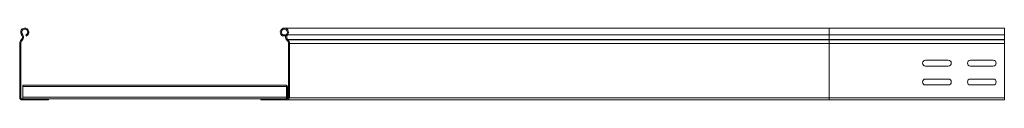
# Model space of a CAD drawing. Header units: millimetres. Extents: x -5 to 20346, y -6416 to 295.
# Tile 12 of 33: x 5739 to 6834, y -2627 to -2547. Entities that reach past the tile are written whole.
import ezdxf

# ---------------------------------------------------------------- set-up
doc = ezdxf.new("R2010")
doc.units = ezdxf.units.MM

msp = doc.modelspace()

# ---------------------------------------------------------------- linework, layer by layer
at = {"color": 7, "linetype": 'Continuous', "lineweight": 15}
for p, q in [((6639.1, -2546.9), (6033.4, -2546.9)), ((6834.1, -2546.9), (6639.1, -2546.9)), ((6834.1, -2546.9), (6834.1, -2554.4)), ((5741, -2559.7), (5740.7, -2560)), ((5741.9, -2560.5), (5741.6, -2560.9)), ((5746.3, -2555.7), (5745.9, -2554.6)), ((6032.2, -2554.6), (6031.8, -2555.7)), ((6034.9, -2555.7), (6031.8, -2555.7)), ((6035.3, -2554.6), (6032.2, -2554.6)), ((6036.5, -2560.9), (6036.2, -2560.5)), ((6037.1, -2559.7), (6037.4, -2560)), ((6834.1, -2554.4), (6834.1, -2559.7)), ((6834.1, -2559.7), (6834.1, -2560)), ((6834.1, -2560), (6834.1, -2564.2)), ((5739.1, -2564.2), (5739.1, -2624.5)), ((5740.3, -2564.2), (5740.3, -2624.5)), ((6037.9, -2624.5), (6037.9, -2564.2)), ((6039.1, -2564.2), (6039.1, -2624.5)), ((6834.1, -2564.2), (6834.1, -2624.5)), ((6771.8, -2582.7), (6746.3, -2582.7)), ((6821.8, -2582.7), (6796.3, -2582.7)), ((6746.3, -2589.2), (6771.8, -2589.2)), ((6796.3, -2589.2), (6821.8, -2589.2)), ((6771.8, -2603.7), (6746.3, -2603.7)), ((6821.8, -2603.7), (6796.3, -2603.7)), ((5742.6, -2610.3), (5742.6, -2612.1)), ((5742.6, -2610.3), (6035.6, -2610.3)), ((5742.6, -2612.1), (5742.6, -2623.9)), ((6035.6, -2610.3), (6035.6, -2612.1)), ((6035.6, -2612.1), (6035.6, -2623.9)), ((6036.7, -2624.5), (6036.7, -2613.3)), ((6746.3, -2610.2), (6771.8, -2610.2)), ((6796.3, -2610.2), (6821.8, -2610.2)), ((5741.5, -2625.7), (5771.1, -2625.7)), ((5741.5, -2626.9), (5771.1, -2626.9)), ((5742.6, -2623.9), (5742.6, -2625.7)), ((5771.1, -2625.7), (5771.1, -2626.9)), ((5771.1, -2625.7), (6007.1, -2625.7)), ((6007.1, -2625.7), (6036.7, -2625.7)), ((6007.1, -2626.9), (6007.1, -2625.7)), ((6036.7, -2626.9), (6007.1, -2626.9)), ((6035.6, -2623.9), (6035.6, -2625.7)), ((6639.1, -2626.9), (6036.7, -2626.9)), ((6639.1, -2626.9), (6834.1, -2626.9)), ((6834.1, -2625.7), (6834.1, -2624.5)), ((6834.1, -2624.5), (6834.1, -2626.9))]:
    msp.add_line(p, q, dxfattribs=at)
at = {"color": 8, "linetype": 'Continuous', "lineweight": 0}
for p, q in [((6639.1, -2546.9), (6639.1, -2554.4)), ((5740.7, -2560), (5741.6, -2560.9)), ((5741.9, -2560.5), (5741, -2559.7)), ((5741.2, -2554.4), (5742.1, -2553.6)), ((6639.1, -2554.4), (6036.9, -2554.4)), ((6639.1, -2559.7), (6037.1, -2559.7)), ((6639.1, -2560), (6037.4, -2560)), ((6639.1, -2554.4), (6639.1, -2559.7)), ((6639.1, -2554.4), (6834.1, -2554.4)), ((6639.1, -2559.7), (6639.1, -2560)), ((6639.1, -2559.7), (6834.1, -2559.7)), ((6639.1, -2560), (6639.1, -2564.2)), ((6639.1, -2560), (6834.1, -2560)), ((5740.3, -2564.2), (5739.1, -2564.2)), ((6639.1, -2564.2), (6039.1, -2564.2)), ((6639.1, -2564.2), (6639.1, -2624.5)), ((6639.1, -2564.2), (6834.1, -2564.2)), ((5742.6, -2612.1), (6035.6, -2612.1)), ((6037.9, -2613.3), (6036.7, -2613.3)), ((5739.1, -2624.5), (5740.3, -2624.5)), ((5741.5, -2625.7), (5741.5, -2626.9)), ((5742.6, -2623.9), (6035.6, -2623.9)), ((6036.7, -2624.5), (6037.9, -2624.5)), ((6639.1, -2624.5), (6039.1, -2624.5)), ((6639.1, -2624.5), (6639.1, -2626.9)), ((6639.1, -2624.5), (6834.1, -2624.5))]:
    msp.add_line(p, q, dxfattribs=at)
at = {"color": 7, "linetype": 'Continuous', "lineweight": 15}
for centre, radius, start, end in [((5744.7, -2551.5), 4.55, 290.35, 219.6816), ((5744.7, -2551.5), 3.35, 290.35, 219.6816), ((6033.4, -2551.5), 4.55, 320.3184, 249.65), ((6033.4, -2551.5), 3.35, 320.3184, 249.65), ((5745.1, -2564.2), 6, 136.4649, 180), ((5745.1, -2564.2), 4.8, 136.4649, 180), ((5738.1, -2556.9), 4, 316.4649, 39.6816), ((5738.1, -2556.9), 5.2, 316.4649, 39.6816), ((6040, -2556.9), 5.2, 140.3184, 223.5351), ((6040, -2556.9), 4, 140.3184, 223.5351), ((6033.1, -2564.2), 4.8, 0, 43.5351), ((6033.1, -2564.2), 6, 0, 43.5351), ((6746.3, -2585.9), 3.25, 90, 270), ((6771.8, -2585.9), 3.25, 270, 90), ((6796.3, -2585.9), 3.25, 90, 270), ((6821.8, -2585.9), 3.25, 270, 90), ((6746.3, -2606.9), 3.25, 90, 270), ((6771.8, -2606.9), 3.25, 270, 90), ((6796.3, -2606.9), 3.25, 90, 270), ((6821.8, -2606.9), 3.25, 270, 90), ((6035.5, -2613.3), 2.4, 0, 87.612), ((6035.5, -2613.3), 1.2, 0, 85.2198), ((5741.5, -2624.5), 2.4, 180, 270), ((5741.5, -2624.5), 1.2, 180, 270), ((6035.5, -2624.5), 1.2, 274.7802, 0), ((6036.7, -2624.5), 2.4, 270, 0), ((6036.7, -2624.5), 1.2, 270, 0)]:
    msp.add_arc(centre, radius, start, end, dxfattribs=at)

doc.saveas('drawing.dxf')
